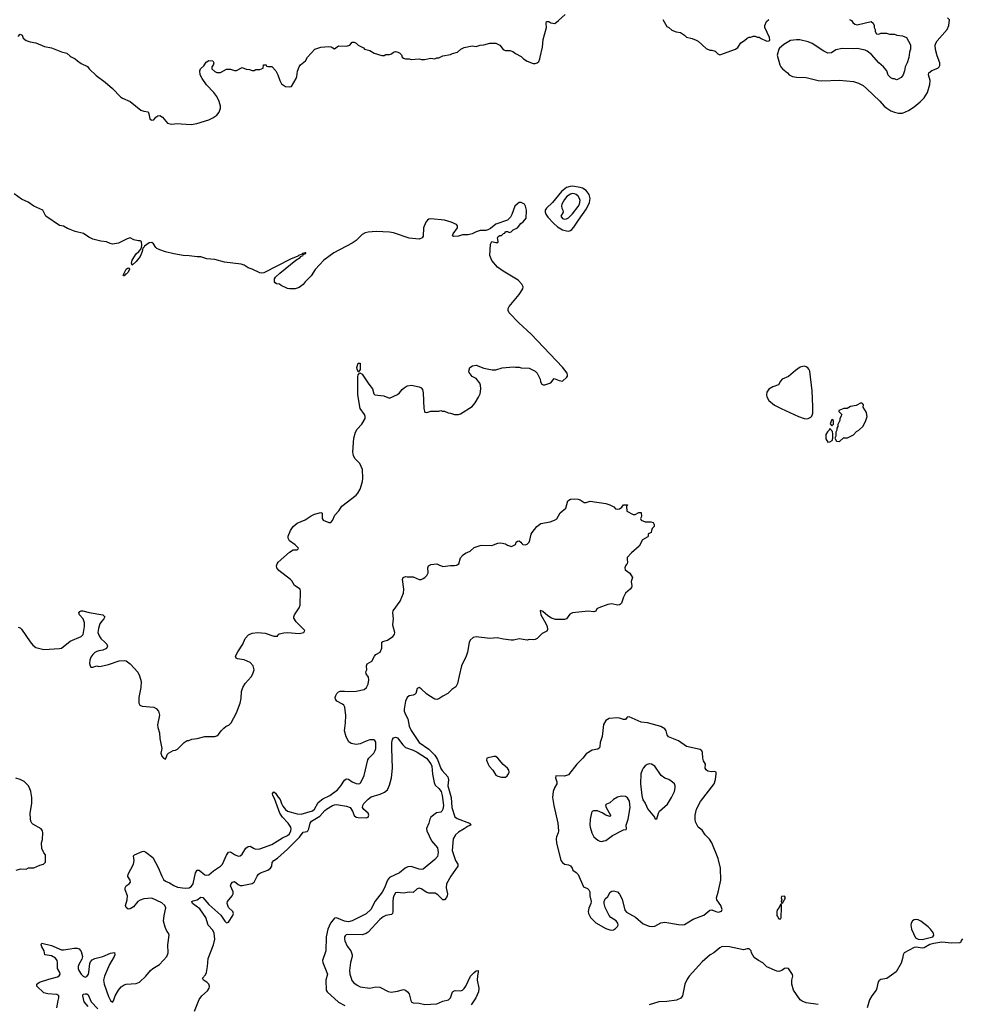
# Model space of a CAD drawing. Header units: inches. Extents: x 2323201 to 2563958, y 895391 to 1023096.
# Tile 60 of 196: x 2409485 to 2419078, y 985525 to 995550. Entities that reach past the tile are written whole.
import ezdxf

# ---------------------------------------------------------------- set-up
doc = ezdxf.new("R2010")
doc.units = ezdxf.units.IN
doc.header["$MEASUREMENT"] = 0
for name, color, linetype in [('C4908', 7, 'Continuous'), ('C4909', 7, 'Continuous'), ('C4918', 7, 'Continuous'), ('C4919', 7, 'Continuous')]:
    doc.layers.add(name, color=color, linetype=linetype)

msp = doc.modelspace()

# ---------------------------------------------------------------- linework, layer by layer
at = {"layer": 'C4908', "color": 5}
for points, elevation in [([(2409470, 989365), (2409490, 989357), (2409504, 989344), (2409590, 989216), (2409620, 989180), (2409650, 989156), (2409730, 989139), (2409890, 989147), (2409910, 989151), (2409998, 989222), (2410000, 989222)], 120), ([(2409450, 986892), (2409496, 986904), (2409550, 986902), (2409573, 986913), (2409630, 986914), (2409690, 986942), (2409726, 986950), (2409747, 986973), (2409748, 987030), (2409747, 987047), (2409730, 987066), (2409709, 987110), (2409708, 987168), (2409718, 987202), (2409721, 987270), (2409717, 987290), (2409704, 987310), (2409620, 987360), (2409609, 987370), (2409599, 987390), (2409594, 987414), (2409593, 987470), (2409609, 987570), (2409609, 987630), (2409599, 987690), (2409584, 987730), (2409570, 987754), (2409532, 987792), (2409490, 987813), (2409447, 987827)], 120), ([(2409864, 985490), (2409876, 985564), (2409885, 985590), (2409885, 985610), (2409864, 985624), (2409770, 985630), (2409730, 985642), (2409661, 985710), (2409658, 985730), (2409687, 985750), (2409780, 985780), (2409870, 985803), (2409887, 985813), (2409898, 985830), (2409893, 985850), (2409871, 985890), (2409870, 985950), (2409865, 985970), (2409850, 985993), (2409810, 986019), (2409742, 986030), (2409733, 986070), (2409710, 986110), (2409704, 986130), (2409710, 986146), (2409810, 986122), (2409910, 986081), (2409930, 986079), (2410000, 986091)], 80)]:
    msp.add_lwpolyline(points, dxfattribs=dict(at, elevation=elevation))
at = {"layer": 'C4909', "color": 5, "elevation": 120}
for points in [[(2409470, 995379), (2409490, 995401), (2409510, 995392), (2409522, 995362), (2409550, 995338), (2409590, 995325), (2409650, 995316), (2409738, 995278), (2409810, 995262), (2409910, 995224), (2409965, 995210), (2410000, 995180)], [(2410000, 993413), (2409970, 993424), (2409930, 993448), (2409890, 993454), (2409750, 993549), (2409722, 993610), (2409630, 993653), (2409571, 993691), (2409502, 993722), (2409430, 993778)]]:
    msp.add_lwpolyline(points, dxfattribs=at)
at = {"layer": 'C4918', "color": 5}
for points, elevation in [([(2410000, 989222), (2410110, 989269), (2410130, 989290), (2410146, 989370), (2410144, 989410), (2410130, 989450), (2410095, 989490), (2410088, 989510), (2410096, 989524), (2410109, 989531), (2410129, 989531), (2410193, 989513), (2410332, 989490), (2410351, 989470), (2410343, 989450), (2410316, 989424), (2410302, 989398), (2410286, 989350), (2410282, 989310), (2410295, 989275), (2410310, 989251), (2410356, 989210), (2410371, 989190), (2410378, 989170), (2410370, 989149), (2410331, 989129), (2410290, 989125), (2410270, 989118), (2410250, 989106), (2410230, 989086), (2410210, 989059), (2410198, 989030), (2410194, 988994), (2410201, 988970), (2410210, 988958), (2410230, 988958), (2410270, 988972), (2410290, 988965), (2410314, 988966), (2410390, 988983), (2410497, 989023), (2410550, 989026), (2410570, 989021), (2410610, 988991), (2410687, 988907), (2410706, 988870), (2410723, 988810), (2410719, 988750), (2410696, 988650), (2410697, 988590), (2410708, 988570), (2410730, 988562), (2410850, 988551), (2410875, 988535), (2410897, 988510), (2410908, 988470), (2410886, 988370), (2410890, 988342), (2410908, 988290), (2410911, 988230), (2410931, 988130), (2410923, 988083), (2410932, 988050), (2410950, 988032), (2410970, 988022), (2410989, 988071), (2410998, 988082), (2411046, 988110), (2411070, 988112), (2411090, 988122), (2411158, 988190), (2411190, 988211), (2411208, 988212), (2411236, 988224), (2411292, 988232), (2411370, 988251), (2411470, 988251), (2411490, 988258), (2411510, 988271), (2411535, 988310), (2411562, 988338), (2411585, 988355), (2411614, 988366), (2411638, 988390), (2411690, 988492), (2411729, 988591), (2411740, 988640), (2411744, 988710), (2411757, 988750), (2411781, 988790), (2411842, 988858), (2411858, 988890), (2411871, 988930), (2411862, 988970), (2411830, 989004), (2411770, 989033), (2411703, 989043), (2411689, 989050), (2411683, 989070), (2411705, 989115), (2411755, 989190), (2411779, 989250), (2411815, 989285), (2411850, 989304), (2411910, 989309), (2411982, 989302), (2412070, 989274), (2412108, 989272), (2412115, 989290), (2412125, 989296), (2412173, 989307), (2412211, 989309), (2412330, 989301), (2412378, 989310), (2412388, 989330), (2412298, 989418), (2412276, 989456), (2412275, 989470), (2412282, 989490), (2412330, 989562), (2412339, 989590), (2412342, 989730), (2412338, 989750), (2412282, 989790), (2412256, 989836), (2412242, 989850), (2412122, 989942), (2412102, 989970), (2412099, 989990), (2412101, 990000)], 120), ([(2410000, 986091), (2410037, 986097), (2410070, 986096), (2410090, 986089), (2410110, 986063), (2410123, 986010), (2410117, 985983), (2410088, 985930), (2410081, 985910), (2410081, 985890), (2410086, 985870), (2410109, 985830), (2410130, 985810), (2410150, 985801), (2410170, 985807), (2410184, 985830), (2410190, 985850), (2410199, 985941), (2410204, 985956), (2410222, 985978), (2410249, 985991), (2410330, 986012), (2410410, 986047), (2410451, 986051), (2410453, 986030), (2410446, 986010), (2410399, 985930), (2410349, 985811), (2410339, 985770), (2410345, 985730), (2410390, 985603), (2410410, 985564), (2410430, 985547), (2410440, 985561), (2410456, 985610), (2410490, 985670), (2410517, 985703), (2410550, 985724), (2410569, 985730), (2410670, 985738), (2410704, 985750), (2410770, 985812), (2410816, 985870), (2410841, 985890), (2410907, 985930), (2410981, 986010), (2410996, 986050), (2410994, 986130), (2411006, 986230), (2411000, 986250), (2410984, 986270), (2410965, 986310), (2410950, 986370), (2410954, 986430), (2410972, 986508), (2410962, 986530), (2410930, 986559), (2410830, 986606), (2410750, 986599), (2410710, 986586), (2410687, 986570), (2410642, 986518), (2410610, 986496), (2410590, 986494), (2410567, 986510), (2410562, 986530), (2410579, 986590), (2410582, 986630), (2410558, 986690), (2410558, 986710), (2410569, 986731), (2410599, 986750), (2410613, 986770), (2410610, 986790), (2410587, 986827), (2410588, 986850), (2410643, 986950), (2410650, 986990), (2410645, 987035), (2410653, 987047), (2410730, 987081), (2410750, 987083), (2410770, 987074), (2410839, 987019), (2410896, 986916), (2410930, 986828), (2410950, 986797), (2410970, 986780), (2411010, 986763), (2411054, 986734), (2411090, 986718), (2411170, 986707), (2411210, 986712), (2411233, 986727), (2411249, 986751), (2411276, 986864), (2411290, 986892), (2411310, 986889), (2411370, 986844), (2411390, 986838), (2411410, 986842), (2411456, 986884), (2411529, 986931), (2411550, 986950), (2411590, 987044), (2411610, 987075), (2411630, 987076), (2411670, 987050), (2411710, 987033), (2411730, 987037), (2411750, 987055), (2411786, 987114), (2411810, 987133), (2411830, 987136), (2411870, 987110), (2411890, 987106), (2411930, 987109), (2412050, 987151), (2412160, 987220), (2412210, 987243), (2412230, 987260), (2412246, 987290), (2412249, 987310), (2412245, 987330), (2412219, 987370), (2412159, 987430), (2412134, 987470), (2412079, 987619), (2412062, 987650), (2412058, 987670), (2412070, 987688), (2412090, 987676), (2412115, 987635), (2412137, 987610), (2412148, 987568), (2412162, 987542), (2412189, 987509), (2412210, 987491), (2412310, 987463), (2412350, 987461), (2412464, 987496), (2412487, 987510), (2412522, 987578), (2412570, 987616), (2412641, 987650), (2412718, 987710), (2412755, 987750), (2412790, 987808), (2412803, 987817), (2412810, 987820), (2412830, 987817), (2412869, 987789), (2412910, 987774), (2412930, 987770), (2412947, 987773), (2412958, 987782), (2412990, 987854), (2413027, 988013), (2413038, 988030), (2413090, 988082), (2413104, 988110), (2413110, 988130), (2413110, 988194), (2413101, 988210), (2413090, 988217), (2413050, 988217), (2413010, 988205), (2412950, 988177), (2412910, 988170), (2412860, 988180), (2412836, 988196), (2412808, 988248), (2412791, 988310), (2412801, 988390), (2412804, 988464), (2412795, 988550), (2412785, 988570), (2412770, 988582), (2412712, 988612), (2412698, 988630), (2412696, 988650), (2412701, 988670), (2412714, 988690), (2412730, 988706), (2412747, 988713), (2412790, 988714), (2412830, 988708), (2412910, 988712), (2412990, 988730), (2413015, 988750), (2413030, 988783), (2413038, 988830), (2413034, 988854), (2413012, 988890), (2413009, 988910), (2413019, 988930), (2413015, 988970), (2413023, 988990), (2413070, 989018), (2413095, 989070), (2413110, 989088), (2413155, 989110), (2413170, 989150), (2413170, 989211), (2413181, 989219), (2413230, 989232), (2413283, 989270), (2413299, 989290), (2413302, 989310), (2413285, 989370), (2413283, 989390), (2413291, 989450), (2413283, 989510), (2413285, 989530), (2413358, 989630), (2413392, 989710), (2413393, 989750), (2413380, 989850), (2413388, 989872), (2413410, 989879), (2413430, 989876), (2413490, 989877), (2413550, 989851), (2413570, 989851), (2413590, 989859), (2413610, 989871), (2413630, 989891), (2413642, 989918), (2413640, 989970), (2413644, 989990), (2413666, 990000)], 80), ([(2415658, 990000), (2415651, 989990), (2415644, 989970), (2415648, 989950), (2415696, 989916), (2415723, 989870), (2415709, 989830), (2415714, 989786), (2415711, 989770), (2415698, 989750), (2415649, 989710), (2415629, 989670), (2415610, 989610), (2415600, 989600), (2415590, 989593), (2415570, 989589), (2415510, 989601), (2415470, 989595), (2415378, 989562), (2415360, 989550), (2415350, 989529), (2415330, 989521), (2415270, 989529), (2415110, 989509), (2415084, 989496), (2415050, 989451), (2415030, 989442), (2414937, 989443), (2414896, 989456), (2414859, 989479), (2414810, 989523), (2414785, 989534), (2414781, 989530), (2414788, 989490), (2414841, 989401), (2414855, 989370), (2414858, 989342), (2414850, 989324), (2414801, 989299), (2414750, 989251), (2414730, 989238), (2414710, 989236), (2414670, 989239), (2414649, 989231), (2414570, 989245), (2414510, 989234), (2414486, 989234), (2414410, 989241), (2414344, 989256), (2414270, 989248), (2414130, 989265), (2414100, 989260), (2414070, 989234), (2414060, 989210), (2414042, 989110), (2414029, 989070), (2413983, 988970), (2413957, 988870), (2413942, 988790), (2413923, 988757), (2413882, 988730), (2413843, 988690), (2413790, 988663), (2413750, 988635), (2413732, 988628), (2413710, 988632), (2413648, 988668), (2413625, 988685), (2413570, 988738), (2413550, 988749), (2413530, 988739), (2413516, 988690), (2413510, 988683), (2413490, 988674), (2413450, 988667), (2413430, 988649), (2413413, 988610), (2413397, 988530), (2413399, 988510), (2413410, 988476), (2413434, 988430), (2413450, 988355), (2413470, 988313), (2413551, 988190), (2413650, 988122), (2413710, 988061), (2413737, 988017), (2413770, 987927), (2413785, 987905), (2413842, 987842), (2413850, 987810), (2413844, 987750), (2413877, 987630), (2413882, 987530), (2413914, 987434), (2413937, 987417), (2414063, 987370), (2414078, 987350), (2414050, 987340), (2414009, 987310), (2413950, 987279), (2413920, 987250), (2413898, 987210), (2413886, 987090), (2413920, 986990), (2413945, 986950), (2413944, 986930), (2413872, 986828), (2413830, 986750), (2413825, 986710), (2413838, 986650), (2413836, 986630), (2413828, 986612), (2413810, 986590), (2413790, 986588), (2413740, 986640), (2413715, 986655), (2413650, 986655), (2413630, 986663), (2413570, 986700), (2413550, 986706), (2413530, 986701), (2413490, 986663), (2413450, 986666), (2413390, 986655), (2413330, 986663), (2413310, 986658), (2413292, 986630), (2413287, 986610), (2413282, 986570), (2413284, 986470), (2413279, 986450), (2413270, 986440), (2413210, 986429), (2413184, 986416), (2413152, 986388), (2413030, 986259), (2413010, 986244), (2412970, 986231), (2412825, 986235), (2412809, 986231), (2412799, 986221), (2412792, 986210), (2412792, 986190), (2412795, 986170), (2412817, 986117), (2412856, 986070), (2412869, 986030), (2412869, 986010), (2412851, 985950), (2412840, 985870), (2412846, 985830), (2412857, 985790), (2412867, 985767), (2412885, 985745), (2412918, 985718), (2412950, 985704), (2413050, 985690), (2413110, 985701), (2413150, 985700), (2413236, 985656), (2413267, 985647), (2413330, 985657), (2413390, 985674), (2413410, 985670), (2413433, 985653), (2413449, 985630), (2413470, 985551), (2413490, 985539), (2413550, 985537), (2413610, 985523), (2413730, 985531), (2413790, 985556), (2413849, 985571), (2413871, 985590), (2413890, 985650), (2413901, 985659), (2413916, 985664), (2413970, 985663), (2413991, 985669), (2414010, 985686), (2414026, 985710), (2414074, 985810), (2414110, 985850), (2414130, 985864), (2414150, 985870), (2414152, 985852), (2414144, 985816), (2414142, 985770), (2414157, 985690), (2414156, 985650), (2414128, 985590), (2414080, 985520)], 80), ([(2413751, 990000), (2413790, 989981), (2413870, 989994), (2413910, 989991), (2413930, 989995), (2413938, 990000)], 80), ([(2411264, 985456), (2411310, 985573), (2411339, 985610), (2411397, 985663), (2411413, 985690), (2411416, 985710), (2411411, 985730), (2411390, 985750), (2411356, 985770), (2411346, 985790), (2411375, 985825), (2411387, 985850), (2411396, 985910), (2411402, 985990), (2411459, 986130), (2411472, 986188), (2411463, 986250), (2411450, 986278), (2411404, 986330), (2411381, 986410), (2411317, 986497), (2411245, 986550), (2411238, 986570), (2411250, 986578), (2411290, 986587), (2411330, 986617), (2411350, 986611), (2411410, 986542), (2411532, 986432), (2411572, 986370), (2411590, 986355), (2411610, 986361), (2411654, 986430), (2411660, 986450), (2411653, 986470), (2411610, 986510), (2411595, 986550), (2411600, 986570), (2411648, 986630), (2411658, 986650), (2411656, 986670), (2411631, 986730), (2411636, 986750), (2411650, 986770), (2411670, 986776), (2411710, 986743), (2411730, 986735), (2411750, 986734), (2411850, 986756), (2411870, 986767), (2411902, 986830), (2411916, 986850), (2411936, 986864), (2412010, 986890), (2412037, 986910), (2412050, 986930), (2412056, 986970), (2412071, 986989), (2412110, 987014), (2412210, 987104), (2412334, 987226), (2412370, 987276), (2412410, 987283), (2412418, 987290), (2412427, 987310), (2412440, 987370), (2412454, 987390), (2412541, 987439), (2412590, 987497), (2412607, 987510), (2412670, 987550), (2412690, 987557), (2412710, 987560), (2412810, 987543), (2412850, 987527), (2412872, 987492), (2412888, 987448), (2412910, 987430), (2412930, 987426), (2413010, 987423), (2413030, 987431), (2413039, 987450), (2413033, 987470), (2412987, 987507), (2412974, 987530), (2412978, 987550), (2412988, 987570), (2413030, 987612), (2413063, 987637), (2413155, 987665), (2413197, 987683), (2413230, 987710), (2413250, 987757), (2413268, 987830), (2413279, 987930), (2413271, 988130), (2413273, 988190), (2413280, 988220), (2413290, 988237), (2413310, 988245), (2413330, 988238), (2413385, 988165), (2413410, 988140), (2413490, 988112), (2413530, 988092), (2413625, 988030), (2413670, 987974), (2413681, 987950), (2413687, 987867), (2413704, 987784), (2413715, 987755), (2413750, 987723), (2413773, 987690), (2413785, 987650), (2413797, 987550), (2413793, 987510), (2413780, 987490), (2413770, 987482), (2413727, 987473), (2413670, 987430), (2413659, 987410), (2413650, 987370), (2413626, 987314), (2413628, 987290), (2413675, 987190), (2413737, 987117), (2413745, 987070), (2413736, 987030), (2413710, 986998), (2413590, 986900), (2413570, 986896), (2413550, 986900), (2413470, 986927), (2413436, 986924), (2413407, 986910), (2413350, 986863), (2413250, 986817), (2413229, 986790), (2413199, 986710), (2413175, 986665), (2413103, 986576), (2413060, 986490), (2413010, 986445), (2412870, 986376), (2412830, 986366), (2412790, 986370), (2412710, 986405), (2412690, 986401), (2412647, 986350), (2412622, 986290), (2412604, 986210), (2412600, 986070), (2412567, 985970), (2412571, 985950), (2412617, 985830), (2412601, 985770), (2412604, 985670), (2412613, 985650), (2412730, 985548), (2412793, 985513)], 60), ([(2417610, 985524), (2417490, 985541), (2417450, 985555), (2417427, 985570), (2417360, 985670), (2417344, 985730), (2417345, 985770), (2417352, 985810), (2417349, 985829), (2417310, 985888), (2417290, 985894), (2417270, 985889), (2417242, 985870), (2417210, 985859), (2417190, 985863), (2417090, 985907), (2417047, 985947), (2417004, 985970), (2416961, 986001), (2416934, 986050), (2416929, 986070), (2416910, 986089), (2416890, 986089), (2416850, 986079), (2416710, 986109), (2416634, 986114), (2416610, 986101), (2416551, 986050), (2416513, 986027), (2416430, 985956), (2416299, 985810), (2416279, 985781), (2416253, 985730), (2416231, 985610), (2416213, 985587), (2416170, 985567), (2416070, 985552), (2415990, 985549), (2415890, 985519)], 120), ([(2419082, 986190), (2419066, 986174), (2419062, 986158), (2419054, 986150), (2418970, 986146), (2418870, 986156), (2418790, 986143), (2418748, 986132), (2418690, 986100), (2418670, 986097), (2418610, 986107), (2418590, 986104), (2418488, 986050), (2418475, 986030), (2418469, 985990), (2418455, 985945), (2418405, 985855), (2418311, 985789), (2418250, 985778), (2418230, 985764), (2418219, 985741), (2418210, 985689), (2418202, 985670), (2418156, 985610), (2418134, 985570), (2418110, 985488)], 120), ([(2410182, 985502), (2410142, 985550), (2410129, 985611), (2410132, 985628), (2410153, 985633), (2410170, 985631), (2410181, 985621), (2410214, 985550), (2410280, 985480)], 60)]:
    msp.add_lwpolyline(points, dxfattribs=dict(at, elevation=elevation))
for points, elevation in [([(2415689, 988451), (2415667, 988450), (2415650, 988425), (2415630, 988424), (2415590, 988439), (2415570, 988441), (2415486, 988434), (2415450, 988415), (2415428, 988372), (2415413, 988250), (2415393, 988190), (2415390, 988150), (2415385, 988135), (2415370, 988124), (2415310, 988113), (2415250, 988074), (2415216, 988030), (2415154, 987970), (2415070, 987862), (2415030, 987846), (2414942, 987850), (2414937, 987830), (2414953, 987790), (2414951, 987770), (2414927, 987730), (2414914, 987690), (2414908, 987630), (2414920, 987550), (2414963, 987370), (2414968, 987290), (2414966, 987270), (2414949, 987231), (2414945, 987210), (2414948, 987170), (2414993, 986990), (2415010, 986967), (2415030, 986953), (2415070, 986945), (2415090, 986935), (2415107, 986910), (2415115, 986890), (2415148, 986868), (2415170, 986845), (2415222, 986722), (2415263, 986703), (2415276, 986690), (2415286, 986670), (2415287, 986630), (2415301, 986570), (2415298, 986550), (2415276, 986504), (2415270, 986470), (2415274, 986450), (2415294, 986410), (2415350, 986354), (2415450, 986296), (2415490, 986282), (2415510, 986279), (2415530, 986283), (2415550, 986296), (2415570, 986318), (2415575, 986330), (2415573, 986350), (2415554, 986374), (2415501, 986410), (2415483, 986430), (2415445, 986510), (2415433, 986550), (2415433, 986570), (2415443, 986597), (2415470, 986622), (2415494, 986666), (2415510, 986678), (2415530, 986681), (2415570, 986671), (2415590, 986645), (2415616, 986596), (2415644, 986484), (2415662, 986462), (2415753, 986413), (2415830, 986344), (2415890, 986319), (2415930, 986316), (2415950, 986321), (2416010, 986353), (2416050, 986361), (2416190, 986336), (2416230, 986334), (2416250, 986338), (2416339, 986390), (2416449, 986431), (2416510, 986484), (2416530, 986487), (2416570, 986469), (2416596, 986464), (2416627, 986473), (2416635, 986490), (2416620, 986530), (2416580, 986590), (2416576, 986610), (2416594, 986666), (2416621, 986790), (2416618, 986910), (2416595, 987010), (2416530, 987170), (2416505, 987205), (2416462, 987250), (2416430, 987299), (2416389, 987330), (2416363, 987383), (2416359, 987410), (2416361, 987450), (2416373, 987510), (2416413, 987590), (2416554, 987770), (2416567, 987813), (2416575, 987870), (2416573, 987890), (2416556, 987896), (2416527, 987893), (2416490, 987897), (2416471, 987911), (2416462, 987930), (2416466, 987970), (2416445, 988005), (2416438, 988030), (2416435, 988090), (2416426, 988106), (2416410, 988119), (2416270, 988150), (2416190, 988206), (2416089, 988249), (2416073, 988270), (2416065, 988310), (2416050, 988330), (2416010, 988353), (2415874, 988390), (2415810, 988399)], 120), ([(2414310, 988049), (2414238, 988030), (2414235, 988010), (2414253, 987970), (2414264, 987950), (2414299, 987910), (2414330, 987859), (2414350, 987848), (2414390, 987838), (2414430, 987839), (2414447, 987850), (2414461, 987870), (2414467, 987890), (2414462, 987910), (2414449, 987930), (2414406, 987966), (2414350, 988032), (2414330, 988047)], 120), ([(2415890, 987972), (2415870, 987967), (2415850, 987952), (2415831, 987930), (2415819, 987910), (2415808, 987870), (2415804, 987770), (2415816, 987650), (2415827, 987607), (2415850, 987572), (2415878, 987510), (2415945, 987430), (2415950, 987414), (2415970, 987414), (2415985, 987470), (2415997, 987490), (2416078, 987562), (2416120, 987630), (2416148, 987690), (2416157, 987730), (2416155, 987750), (2416148, 987768), (2416130, 987787), (2416090, 987812), (2416050, 987826), (2416013, 987853), (2415949, 987950), (2415915, 987970)], 140), ([(2415610, 987644), (2415570, 987633), (2415530, 987609), (2415490, 987577), (2415456, 987564), (2415446, 987554), (2415454, 987530), (2415498, 987450), (2415497, 987443), (2415490, 987436), (2415450, 987450), (2415413, 987473), (2415367, 987493), (2415325, 987495), (2415313, 987487), (2415306, 987474), (2415292, 987410), (2415289, 987350), (2415290, 987330), (2415308, 987270), (2415330, 987230), (2415370, 987196), (2415390, 987186), (2415410, 987184), (2415430, 987188), (2415450, 987194), (2415517, 987243), (2415630, 987302), (2415656, 987304), (2415662, 987310), (2415657, 987350), (2415677, 987410), (2415699, 987530), (2415693, 987593), (2415670, 987628), (2415650, 987642)], 140), ([(2417270, 986626), (2417238, 986622), (2417234, 986610), (2417242, 986590), (2417234, 986570), (2417238, 986558), (2417250, 986554), (2417278, 986610)], 120), ([(2417230, 986546), (2417214, 986510), (2417198, 986490), (2417192, 986470), (2417192, 986430), (2417198, 986418), (2417210, 986394), (2417230, 986394), (2417235, 986410), (2417238, 986510), (2417238, 986538)], 120), ([(2418610, 986389), (2418590, 986385), (2418570, 986374), (2418557, 986350), (2418553, 986330), (2418562, 986290), (2418603, 986203), (2418629, 986189), (2418670, 986186), (2418778, 986210), (2418789, 986230), (2418784, 986250), (2418754, 986290), (2418730, 986313), (2418655, 986370), (2418630, 986384)], 120)]:
    msp.add_lwpolyline(points, close=True, dxfattribs=dict(at, elevation=elevation))
at = {"layer": 'C4919', "color": 5}
for points, elevation in [([(2410000, 995180), (2410010, 995171), (2410051, 995151), (2410072, 995130), (2410110, 995105), (2410174, 995074), (2410191, 995050), (2410262, 994982), (2410354, 994914), (2410430, 994851), (2410510, 994765), (2410530, 994751), (2410610, 994718), (2410718, 994630), (2410750, 994617), (2410791, 994611), (2410801, 994590), (2410810, 994542), (2410822, 994530), (2410830, 994527), (2410849, 994531), (2410870, 994558), (2410890, 994572), (2410910, 994574), (2410937, 994557), (2410990, 994498), (2411030, 994487), (2411090, 994494), (2411128, 994488), (2411230, 994483), (2411288, 994492), (2411410, 994530), (2411450, 994550), (2411490, 994579), (2411515, 994610), (2411530, 994650), (2411530, 994670), (2411516, 994716), (2411490, 994769), (2411461, 994810), (2411386, 994886), (2411342, 994950), (2411322, 994990), (2411318, 995030), (2411326, 995050), (2411360, 995080), (2411382, 995118), (2411410, 995135), (2411452, 995130), (2411461, 995110), (2411454, 995086), (2411442, 995070), (2411442, 995050), (2411470, 995022), (2411490, 995011), (2411530, 995012), (2411590, 995045), (2411630, 995045), (2411672, 995032), (2411690, 995031), (2411750, 995062), (2411790, 995045), (2411824, 995044), (2411850, 995034), (2411870, 995034), (2411890, 995042), (2411930, 995042), (2411962, 995058), (2411966, 995090), (2411970, 995092), (2411994, 995090), (2411998, 995078), (2412010, 995074), (2412050, 995074), (2412091, 995030), (2412111, 994990), (2412131, 994930), (2412150, 994898), (2412190, 994871), (2412230, 994865), (2412250, 994871), (2412299, 994950), (2412306, 994970), (2412313, 995027), (2412329, 995070), (2412342, 995090), (2412395, 995130), (2412415, 995170), (2412488, 995250), (2412549, 995271), (2412630, 995276), (2412654, 995274), (2412690, 995252), (2412730, 995285), (2412810, 995281), (2412846, 995290), (2412870, 995322), (2412890, 995322), (2412910, 995312), (2412930, 995292), (2412984, 995264), (2412994, 995250), (2413050, 995236), (2413094, 995210), (2413170, 995185), (2413195, 995185), (2413210, 995194), (2413250, 995194), (2413270, 995202), (2413290, 995218), (2413310, 995225), (2413324, 995224), (2413350, 995212), (2413370, 995192), (2413378, 995170), (2413390, 995158), (2413410, 995151), (2413450, 995151), (2413470, 995145), (2413550, 995151), (2413575, 995145), (2413605, 995145), (2413670, 995158), (2413710, 995152), (2413730, 995162), (2413750, 995162), (2413790, 995182), (2413870, 995196), (2413890, 995206), (2413940, 995220), (2413975, 995250), (2414010, 995267), (2414090, 995285), (2414130, 995276), (2414170, 995291), (2414210, 995295), (2414270, 995311), (2414330, 995311), (2414371, 995291), (2414407, 995247), (2414419, 995239), (2414430, 995235), (2414475, 995235), (2414505, 995225), (2414530, 995205), (2414590, 995176), (2414611, 995150), (2414650, 995127), (2414710, 995105), (2414730, 995105), (2414750, 995111), (2414770, 995125), (2414780, 995150), (2414781, 995170), (2414806, 995270), (2414814, 995350), (2414845, 995470), (2414842, 995510), (2414848, 995530), (2414870, 995531), (2414890, 995518), (2414930, 995511), (2414970, 995541), (2415037, 995603)], 120), ([(2416030, 995552), (2416070, 995482), (2416090, 995472), (2416122, 995442), (2416166, 995426), (2416210, 995418), (2416250, 995391), (2416271, 995371), (2416330, 995359), (2416370, 995343), (2416390, 995330), (2416470, 995256), (2416510, 995239), (2416530, 995239), (2416562, 995230), (2416590, 995202), (2416610, 995191), (2416770, 995251), (2416793, 995267), (2416826, 995314), (2416863, 995337), (2416890, 995362), (2416910, 995372), (2416927, 995373), (2416950, 995382), (2416970, 995382), (2416990, 995372), (2417010, 995371), (2417030, 995358), (2417090, 995332), (2417110, 995334), (2417118, 995342), (2417115, 995370), (2417069, 995470), (2417069, 995490), (2417084, 995530), (2417110, 995551)], 120), ([(2417931, 995551), (2417950, 995542), (2417963, 995523), (2417986, 995506), (2418010, 995498), (2418152, 995532), (2418170, 995514), (2418182, 995490), (2418182, 995470), (2418192, 995450), (2418192, 995430), (2418206, 995406), (2418230, 995402), (2418250, 995412), (2418308, 995412), (2418336, 995404), (2418390, 995402), (2418412, 995392), (2418470, 995385), (2418512, 995370), (2418550, 995294), (2418551, 995250), (2418542, 995218), (2418535, 995165), (2418518, 995110), (2418498, 995070), (2418491, 995030), (2418478, 994990), (2418457, 994963), (2418420, 994940), (2418410, 994938), (2418387, 994947), (2418370, 994948), (2418350, 994958), (2418325, 994985), (2418309, 995029), (2418275, 995070), (2418229, 995110), (2418154, 995194), (2418110, 995229), (2418090, 995239), (2418010, 995257), (2417970, 995253), (2417855, 995255), (2417790, 995244), (2417746, 995214), (2417710, 995209), (2417670, 995229), (2417549, 995309), (2417510, 995325), (2417425, 995345), (2417390, 995345), (2417330, 995337), (2417263, 995297), (2417219, 995261), (2417211, 995249), (2417195, 995190), (2417222, 995090), (2417231, 995070), (2417248, 995048), (2417298, 995010), (2417316, 994990), (2417351, 994971), (2417390, 994964), (2417490, 994960), (2417610, 994930), (2417650, 994927), (2417830, 994934), (2417970, 994919), (2418023, 994903), (2418070, 994879), (2418104, 994850), (2418239, 994719), (2418282, 994670), (2418310, 994648), (2418350, 994622), (2418387, 994607), (2418430, 994597), (2418470, 994598), (2418530, 994624), (2418590, 994664), (2418650, 994712), (2418690, 994753), (2418723, 994810), (2418748, 994890), (2418750, 994930), (2418734, 994990), (2418737, 995010), (2418767, 995033), (2418830, 995058), (2418844, 995070), (2418850, 995085), (2418850, 995110), (2418821, 995181), (2418805, 995245), (2418802, 995290), (2418808, 995310), (2418824, 995336), (2418926, 995450), (2418941, 995490), (2418949, 995550), (2418929, 995570)], 120), ([(2412101, 990000), (2412104, 990010), (2412115, 990025), (2412231, 990129), (2412270, 990151), (2412308, 990152), (2412319, 990161), (2412322, 990170), (2412290, 990202), (2412230, 990244), (2412219, 990270), (2412217, 990290), (2412241, 990350), (2412270, 990390), (2412310, 990422), (2412390, 990456), (2412450, 990497), (2412485, 990515), (2412550, 990531), (2412564, 990524), (2412563, 990470), (2412575, 990455), (2412630, 990431), (2412650, 990431), (2412670, 990451), (2412694, 990506), (2412732, 990550), (2412762, 990598), (2412909, 990710), (2412927, 990730), (2412949, 990770), (2412973, 990847), (2412978, 990882), (2412974, 990970), (2412947, 991030), (2412900, 991080), (2412881, 991110), (2412874, 991150), (2412887, 991290), (2412902, 991350), (2412918, 991382), (2412966, 991430), (2413001, 991490), (2413000, 991510), (2412993, 991530), (2412950, 991590), (2412928, 991730), (2412927, 991913), (2412930, 991934), (2412946, 991954), (2412970, 991942), (2413038, 991838), (2413075, 991790), (2413090, 991742), (2413098, 991730), (2413190, 991719), (2413250, 991695), (2413330, 991735), (2413349, 991750), (2413376, 991784), (2413397, 991803), (2413430, 991821), (2413474, 991830), (2413551, 991811), (2413570, 991801), (2413584, 991784), (2413593, 991750), (2413598, 991590), (2413604, 991564), (2413610, 991554), (2413630, 991552), (2413670, 991565), (2413750, 991565), (2413770, 991571), (2413785, 991565), (2413810, 991565), (2413847, 991547), (2413870, 991545), (2413910, 991531), (2413950, 991531), (2413970, 991536), (2414089, 991610), (2414121, 991650), (2414155, 991705), (2414170, 991742), (2414179, 991790), (2414176, 991830), (2414169, 991850), (2414130, 991895), (2414090, 991918), (2414058, 991958), (2414055, 991970), (2414068, 992010), (2414094, 992026), (2414130, 992031), (2414210, 992001), (2414294, 991986), (2414330, 991986), (2414395, 992005), (2414510, 992016), (2414530, 992011), (2414570, 992011), (2414590, 992005), (2414670, 992002), (2414730, 991972), (2414751, 991951), (2414782, 991890), (2414784, 991864), (2414798, 991838), (2414813, 991833), (2414830, 991832), (2414890, 991852), (2414925, 991895), (2414975, 991875), (2415010, 991868), (2415054, 991910), (2415059, 991921), (2415061, 991930), (2415056, 991950), (2415011, 992011), (2414690, 992347), (2414565, 992465), (2414466, 992566), (2414456, 992590), (2414456, 992610), (2414465, 992630), (2414570, 992752), (2414607, 992810), (2414608, 992830), (2414596, 992856), (2414557, 992897), (2414404, 992990), (2414348, 993030), (2414290, 993099), (2414270, 993149), (2414276, 993264), (2414289, 993291), (2414330, 993281), (2414350, 993282), (2414355, 993290), (2414349, 993330), (2414356, 993344), (2414370, 993351), (2414390, 993352), (2414410, 993374), (2414422, 993378), (2414430, 993392), (2414450, 993394), (2414470, 993382), (2414486, 993390), (2414508, 993412), (2414550, 993432), (2414586, 993474), (2414610, 993492), (2414638, 993530), (2414642, 993610), (2414633, 993650), (2414623, 993670), (2414590, 993689), (2414570, 993687), (2414550, 993675), (2414525, 993650), (2414495, 993565), (2414481, 993539), (2414451, 993509), (2414330, 993469), (2414277, 993423), (2414250, 993409), (2414230, 993403), (2414170, 993402), (2414131, 993389), (2414090, 993369), (2414050, 993359), (2413990, 993358), (2413950, 993347), (2413902, 993342), (2413889, 993350), (2413898, 993370), (2413940, 993430), (2413942, 993450), (2413930, 993463), (2413878, 993490), (2413810, 993510), (2413670, 993522), (2413650, 993519), (2413635, 993510), (2413619, 993490), (2413595, 993430), (2413590, 993346), (2413582, 993330), (2413550, 993314), (2413450, 993327), (2413290, 993379), (2413250, 993385), (2413112, 993392), (2413033, 993387), (2413000, 993379), (2412970, 993364), (2412910, 993302), (2412870, 993274), (2412683, 993177), (2412579, 993101), (2412493, 993007), (2412450, 992942), (2412390, 992882), (2412370, 992855), (2412330, 992822), (2412290, 992809), (2412231, 992809), (2412210, 992814), (2412145, 992845), (2412130, 992858), (2412100, 992860), (2412086, 992870), (2412080, 992880), (2412079, 992910), (2412090, 992930), (2412132, 992970), (2412297, 993103), (2412338, 993130), (2412342, 993138), (2412369, 993150), (2412367, 993153), (2412377, 993163), (2412396, 993170), (2412396, 993176), (2412390, 993177), (2412363, 993170), (2412359, 993161), (2412322, 993150), (2412317, 993143), (2412240, 993110), (2411970, 992971), (2411948, 992968), (2411930, 992972), (2411851, 993011), (2411810, 993022), (2411770, 993050), (2411740, 993060), (2411570, 993081), (2411470, 993108), (2411390, 993115), (2411330, 993137), (2411290, 993136), (2411210, 993147), (2411150, 993150), (2411055, 993165), (2410970, 993186), (2410910, 993206), (2410881, 993221), (2410870, 993230), (2410848, 993268), (2410830, 993282), (2410803, 993277), (2410778, 993262), (2410756, 993244), (2410750, 993229), (2410737, 993223), (2410730, 993190), (2410710, 993138), (2410670, 993087), (2410630, 993049), (2410622, 993070), (2410630, 993102), (2410670, 993166), (2410699, 993190), (2410722, 993218), (2410729, 993250), (2410726, 993290), (2410710, 993298), (2410690, 993298), (2410646, 993310), (2410610, 993329), (2410580, 993320), (2410490, 993275), (2410430, 993264), (2410406, 993270), (2410370, 993289), (2410310, 993295), (2410230, 993315), (2410190, 993335), (2410133, 993373), (2410050, 993394), (2410000, 993413)], 120), ([(2413938, 990000), (2413953, 990010), (2413972, 990070), (2413998, 990102), (2414022, 990118), (2414070, 990139), (2414110, 990175), (2414170, 990197), (2414190, 990201), (2414290, 990196), (2414350, 990221), (2414382, 990222), (2414430, 990213), (2414450, 990199), (2414490, 990185), (2414530, 990206), (2414538, 990230), (2414550, 990242), (2414570, 990243), (2414587, 990230), (2414595, 990215), (2414607, 990207), (2414630, 990204), (2414649, 990210), (2414669, 990230), (2414678, 990250), (2414690, 990310), (2414700, 990330), (2414748, 990390), (2414790, 990419), (2414883, 990437), (2414927, 990453), (2414952, 990468), (2414987, 990530), (2415042, 990578), (2415065, 990650), (2415090, 990668), (2415132, 990672), (2415170, 990668), (2415190, 990661), (2415230, 990635), (2415250, 990635), (2415290, 990647), (2415450, 990623), (2415490, 990611), (2415531, 990591), (2415550, 990571), (2415570, 990566), (2415590, 990571), (2415614, 990586), (2415630, 990611), (2415670, 990612), (2415672, 990608), (2415662, 990598), (2415665, 990545), (2415730, 990512), (2415750, 990512), (2415788, 990532), (2415810, 990532), (2415812, 990490), (2415802, 990470), (2415810, 990454), (2415850, 990438), (2415910, 990436), (2415931, 990431), (2415942, 990410), (2415942, 990390), (2415922, 990370), (2415914, 990350), (2415913, 990327), (2415890, 990318), (2415882, 990310), (2415882, 990290), (2415877, 990283), (2415825, 990255), (2415791, 990189), (2415710, 990122), (2415667, 990073), (2415666, 990050), (2415671, 990030), (2415666, 990010), (2415658, 990000)], 80), ([(2413666, 990000), (2413670, 990002), (2413730, 990011), (2413751, 990000)], 80)]:
    msp.add_lwpolyline(points, dxfattribs=dict(at, elevation=elevation))
for points, elevation in [([(2415110, 993856), (2415087, 993853), (2415050, 993840), (2414998, 993802), (2414909, 993690), (2414846, 993630), (2414833, 993610), (2414832, 993590), (2414839, 993570), (2414860, 993540), (2414917, 993477), (2414960, 993440), (2415010, 993411), (2415050, 993399), (2415070, 993396), (2415090, 993404), (2415106, 993414), (2415124, 993436), (2415171, 993510), (2415255, 993625), (2415285, 993690), (2415290, 993730), (2415280, 993770), (2415250, 993810), (2415213, 993833), (2415190, 993842)], 120), ([(2415110, 993779), (2415090, 993774), (2415055, 993750), (2415030, 993720), (2415002, 993670), (2414998, 993650), (2415002, 993630), (2415013, 993610), (2415015, 993590), (2414992, 993550), (2415010, 993525), (2415030, 993518), (2415050, 993521), (2415070, 993534), (2415110, 993574), (2415170, 993648), (2415182, 993670), (2415189, 993710), (2415182, 993730), (2415170, 993752), (2415150, 993769), (2415130, 993777)], 140), ([(2410542, 992942), (2410539, 992950), (2410570, 993010), (2410590, 993022), (2410599, 993019), (2410604, 993010), (2410590, 992979), (2410570, 992959), (2410562, 992958), (2410550, 992942)], 120), ([(2412930, 991966), (2412918, 991990), (2412915, 992010), (2412930, 992054), (2412950, 992054), (2412951, 991989), (2412934, 991966)], 120), ([(2417470, 992021), (2417429, 992011), (2417382, 991977), (2417310, 991916), (2417245, 991890), (2417228, 991870), (2417208, 991832), (2417150, 991811), (2417110, 991787), (2417090, 991758), (2417085, 991730), (2417089, 991709), (2417110, 991671), (2417166, 991626), (2417235, 991590), (2417413, 991510), (2417470, 991490), (2417490, 991487), (2417510, 991489), (2417537, 991503), (2417546, 991514), (2417556, 991544), (2417558, 991610), (2417550, 991770), (2417525, 991970), (2417517, 991990), (2417506, 992006), (2417490, 992017)], 120), ([(2418050, 991649), (2417998, 991622), (2417942, 991610), (2417908, 991592), (2417874, 991590), (2417822, 991570), (2417822, 991562), (2417854, 991530), (2417844, 991516), (2417833, 991487), (2417832, 991468), (2417813, 991427), (2417812, 991408), (2417802, 991390), (2417802, 991370), (2417792, 991350), (2417792, 991308), (2417782, 991290), (2417798, 991258), (2417830, 991254), (2417870, 991294), (2417910, 991292), (2417970, 991322), (2418003, 991357), (2418026, 991370), (2418068, 991410), (2418098, 991470), (2418109, 991510), (2418108, 991528), (2418102, 991550), (2418070, 991606), (2418074, 991630), (2418063, 991643)], 120), ([(2417750, 991478), (2417734, 991434), (2417750, 991414), (2417767, 991433), (2417768, 991450), (2417766, 991470)], 120), ([(2417730, 991386), (2417722, 991370), (2417705, 991355), (2417690, 991326), (2417690, 991282), (2417710, 991247), (2417730, 991251), (2417754, 991266), (2417762, 991290), (2417762, 991330), (2417756, 991356)], 120)]:
    msp.add_lwpolyline(points, close=True, dxfattribs=dict(at, elevation=elevation))

doc.saveas('drawing.dxf')
